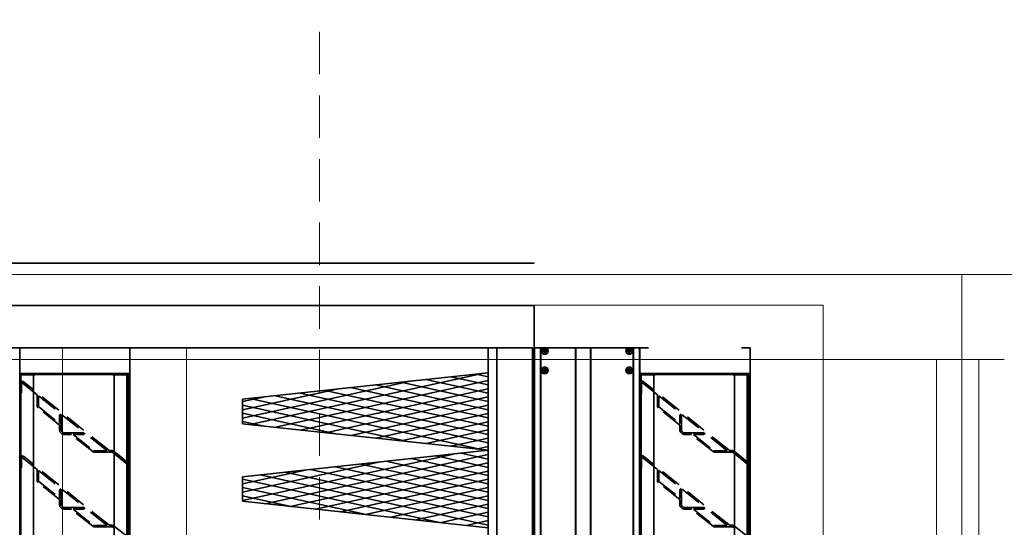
# Model space of a CAD drawing. Header units: millimetres. Extents: x -1465 to 393277, y -3788 to 454312.
# Tile 175 of 256: x 35396 to 36558, y 7886 to 8484. Entities that reach past the tile are written whole.
import ezdxf

# ---------------------------------------------------------------- set-up
doc = ezdxf.new("R2010")
doc.units = ezdxf.units.MM
doc.header["$XCLIPFRAME"] = 2
for name, pattern in [('DASHED', [0.75, 0.5, -0.25]), ('Dashed2cust', [50, 25, -25]), ('HIDDEN', [0.375, 0.25, -0.125])]:
    doc.linetypes.add(name, pattern=pattern)
for name, color, linetype in [('10_ALL_FEATURES', 8, 'Continuous'), ('DEFAULT_2', 8, 'Continuous'), ('FLUID-N1', 8, 'Continuous'), ('FLUID-N1-INS', 8, 'Continuous'), ('Konstrukcja - Siatka mod', 8, 'Continuous'), ('kontury', 8, 'Continuous')]:
    doc.layers.add(name, color=color, linetype=linetype)
picture_1 = doc.add_image_def('image2.bmp', size_in_pixel=(2333, 386))

msp = doc.modelspace()

# ---------------------------------------------------------------- linework, layer by layer
at = {"color": 8, "linetype": 'Dashed2cust', "lineweight": 35, "ltscale": 100}
msp.add_line((36003, 8197.3), (29697, 8197.3), dxfattribs=at)
at = {"color": 8, "linetype": 'Continuous', "lineweight": 35, "ltscale": 100}
for p, q in [((36003, 8147.3), (33779, 8147.3)), ((36003, 8097.3), (36003, 8147.3)), ((36001, 8097.3), (33777, 8097.3)), ((36001, 7216.3), (36001, 8097.3)), ((36003, 7216.3), (36003, 8097.3)), ((36003, 8097.3), (36003, 7216.3)), ((36003, 8097.3), (36013.5, 8097.3)), ((36003.5, 7216.3), (36003.5, 8097.3)), ((36010.7, 7216.3), (36010.7, 8097.3)), ((36011, 7216.3), (36011, 8097.3)), ((36017.6, 8094.3), (36013.3, 8094.3)), ((36017.6, 8093.3), (36013.3, 8093.3)), ((36014.5, 8093.3), (36014.5, 8094.3)), ((36015, 8096), (36015, 8091.7)), ((36016, 8094.8), (36015, 8094.8)), ((36016, 8093.3), (36015, 8094.3)), ((36015, 8093.3), (36016, 8094.3)), ((36016, 8093.8), (36015, 8093.8)), ((36016, 8092.8), (36015, 8092.8)), ((36015.5, 8093.3), (36015.5, 8094.3)), ((36016, 8096), (36016, 8091.7)), ((36016.5, 8093.3), (36016.5, 8094.3)), ((36017.4, 8097.3), (36113.5, 8097.3)), ((36052, 7216.3), (36052, 8097.3)), ((36052.5, 7216.3), (36052.5, 8097.3)), ((36069.5, 7216.3), (36069.5, 8097.3)), ((36070, 7216.3), (36070, 8097.3)), ((36117.6, 8094.3), (36113.3, 8094.3)), ((36117.6, 8093.3), (36113.3, 8093.3)), ((36114.5, 8093.3), (36114.5, 8094.3)), ((36115, 8096), (36115, 8091.7)), ((36116, 8094.8), (36115, 8094.8)), ((36115, 8093.3), (36116, 8094.3)), ((36116, 8093.3), (36115, 8094.3)), ((36116, 8093.8), (36115, 8093.8)), ((36116, 8092.8), (36115, 8092.8)), ((36115.5, 8093.3), (36115.5, 8094.3)), ((36116, 8096), (36116, 8091.7)), ((36116.5, 8093.3), (36116.5, 8094.3)), ((36117.4, 8097.3), (36128, 8097.3)), ((36120, 7216.3), (36120, 8097.3)), ((36120.2, 7216.3), (36120.2, 8097.3)), ((36127.5, 7216.3), (36127.5, 8097.3)), ((36128, 7216.3), (36128, 8097.3)), ((35396, 8066), (35397, 8066)), ((35412.4, 8065.7), (35396.1, 8065.7)), ((35397, 8066), (35397, 8065.7)), ((35397.5, 8067.3), (35522.4, 8067.3)), ((35412.4, 8066.5), (35397.5, 8066.5)), ((35397.5, 7248), (35397.5, 8065.7)), ((35397.9, 8067.3), (35397.9, 8066.5)), ((35412.4, 8067.3), (35412.4, 8066.5)), ((35412.4, 7248), (35412.4, 8065.7)), ((35412.4, 8065.7), (35413.9, 8065.7)), ((35413.9, 8067.3), (35413.9, 8065.7)), ((35506, 8066.5), (35413.9, 8066.5)), ((35413.9, 8066), (35432.6, 8066)), ((35436.4, 8066), (35483.8, 8066)), ((35487.5, 8066), (35506, 8066)), ((35506, 8067.3), (35506, 8065.7)), ((35507.6, 8065.7), (35506, 8065.7)), ((35507.6, 8067.3), (35507.6, 8066.5)), ((35522.4, 8066.5), (35507.6, 8066.5)), ((35507.6, 7248), (35507.6, 8065.7)), ((35523.9, 8065.7), (35507.6, 8065.7)), ((35522, 8067.3), (35522, 8066.5)), ((35522.4, 7248), (35522.4, 8065.7)), ((35522.9, 8066), (35522.9, 8065.7)), ((35523.9, 8066), (35522.9, 8066)), ((35523.9, 7247.7), (35523.9, 8066)), ((35668, 8006.9), (35943.6, 8067.4)), ((35949, 8063.3), (35934.6, 8066.4)), ((36003, 8067.3), (36001, 8067.3)), ((36017.6, 8071.3), (36013.3, 8071.3)), ((36017.6, 8070.3), (36013.3, 8070.3)), ((36014.5, 8070.3), (36014.5, 8071.3)), ((36015, 8073), (36015, 8068.7)), ((36016, 8071.8), (36015, 8071.8)), ((36016, 8070.3), (36015, 8071.3)), ((36015, 8070.3), (36016, 8071.3)), ((36016, 8070.8), (36015, 8070.8)), ((36016, 8069.8), (36015, 8069.8)), ((36015.5, 8070.3), (36015.5, 8071.3)), ((36016, 8073), (36016, 8068.7)), ((36016.5, 8070.3), (36016.5, 8071.3)), ((36117.6, 8071.3), (36113.3, 8071.3)), ((36117.6, 8070.3), (36113.3, 8070.3)), ((36114.5, 8070.3), (36114.5, 8071.3)), ((36115, 8073), (36115, 8068.7)), ((36116, 8071.8), (36115, 8071.8)), ((36115, 8070.3), (36116, 8071.3)), ((36116, 8070.3), (36115, 8071.3)), ((36116, 8070.8), (36115, 8070.8)), ((36116, 8069.8), (36115, 8069.8)), ((36115.5, 8070.3), (36115.5, 8071.3)), ((36116, 8073), (36116, 8068.7)), ((36116.5, 8070.3), (36116.5, 8071.3)), ((36128, 8066), (36129, 8066)), ((36144.4, 8065.7), (36128.1, 8065.7)), ((36129, 8066), (36129, 8065.7)), ((36129.5, 8067.3), (36254.4, 8067.3)), ((36144.4, 8066.5), (36129.5, 8066.5)), ((36129.5, 7248), (36129.5, 8065.7)), ((36129.9, 8067.3), (36129.9, 8066.5)), ((36144.4, 8067.3), (36144.4, 8066.5)), ((36144.4, 7248), (36144.4, 8065.7)), ((36144.4, 8065.7), (36145.9, 8065.7)), ((36145.9, 8067.3), (36145.9, 8065.7)), ((36238, 8066.5), (36145.9, 8066.5)), ((36145.9, 8066), (36164.6, 8066)), ((36168.4, 8066), (36215.8, 8066)), ((36219.5, 8066), (36238, 8066)), ((36238, 8067.3), (36238, 8065.7)), ((36239.6, 8065.7), (36238, 8065.7)), ((36239.6, 8067.3), (36239.6, 8066.5)), ((36254.4, 8066.5), (36239.6, 8066.5)), ((36239.6, 7248), (36239.6, 8065.7)), ((36255.9, 8065.7), (36239.6, 8065.7)), ((36254, 8067.3), (36254, 8066.5)), ((36254.4, 7248), (36254.4, 8065.7)), ((36254.9, 8066), (36254.9, 8065.7)), ((36255.9, 8066), (36254.9, 8066)), ((36255.9, 7247.7), (36255.9, 8066)), ((35396, 8055.9), (35396, 8044.5)), ((35659, 8014.6), (35856.9, 8058.1)), ((35697.7, 8003.7), (35949, 8058.9)), ((35949, 8024.4), (35815.9, 8053.7)), ((35949, 8034.1), (35845.6, 8056.9)), ((35949, 8043.9), (35875.3, 8060)), ((35949, 8053.6), (35904.9, 8063.2)), ((36128, 8055.9), (36128, 8044.5)), ((35659, 8024.3), (35770.3, 8048.7)), ((35949, 7995.3), (35727, 8044.1)), ((35727.3, 8000.5), (35949, 8049.2)), ((35949, 8005), (35756.6, 8047.3)), ((35949, 8014.7), (35786.3, 8050.5)), ((35659, 8034), (35683.7, 8039.4)), ((35855.8, 7986.6), (35659, 8029.9)), ((35942.4, 7977.3), (35667.6, 8037.7)), ((35949, 7985.6), (35697.3, 8040.9)), ((35757, 7997.3), (35949, 8039.5)), ((35786.7, 7994.1), (35949, 8029.7)), ((35769.2, 7996), (35659, 8020.2)), ((35816.3, 7990.9), (35949, 8020)), ((35445.1, 8016.2), (35445.1, 8001.5)), ((35682.5, 8005.3), (35659, 8010.5)), ((35846, 7987.7), (35949, 8010.3)), ((36177.1, 8016.2), (36177.1, 8001.5)), ((35875.7, 7984.5), (35949, 8000.6)), ((35905.3, 7981.3), (35949, 7990.9)), ((35659, 7917.5), (35908.1, 7972.2)), ((35685.5, 7913.6), (35949, 7971.5)), ((35949, 7966.2), (35917.1, 7973.2)), ((35935, 7978.1), (35949, 7981.2)), ((35949, 7975.9), (35946.7, 7976.4)), ((35523.9, 7962), (35524.4, 7961.7)), ((35523.9, 7962), (35524.4, 7961.7)), ((35659, 7927.2), (35821.5, 7962.9)), ((35715.2, 7910.4), (35949, 7961.8)), ((35949, 7927.3), (35798.4, 7960.4)), ((35949, 7937), (35828.1, 7963.6)), ((35949, 7946.8), (35857.8, 7966.8)), ((35949, 7956.5), (35887.4, 7970)), ((36255.9, 7962), (36256.4, 7961.7)), ((36255.9, 7962), (36256.4, 7961.7)), ((35523.9, 7958.4), (35523.9, 7954.5)), ((35659, 7936.9), (35734.8, 7953.6)), ((35949, 7898.2), (35709.4, 7950.8)), ((35949, 7907.9), (35739.1, 7954)), ((35744.9, 7907.2), (35949, 7952.1)), ((35949, 7917.6), (35768.8, 7957.2)), ((36255.9, 7958.4), (36255.9, 7954.5)), ((35891.3, 7891.5), (35659, 7942.5)), ((35949, 7888.5), (35679.8, 7947.6)), ((35774.5, 7904), (35949, 7942.4)), ((35445.1, 7928.2), (35445.1, 7913.5)), ((35804.7, 7900.8), (35659, 7932.8)), ((35804.2, 7900.8), (35949, 7932.7)), ((36177.1, 7928.2), (36177.1, 7913.5)), ((35718, 7910.1), (35659, 7923.1)), ((35833.8, 7897.6), (35949, 7922.9)), ((35863.5, 7894.5), (35949, 7913.2)), ((35893.2, 7891.3), (35949, 7903.5)), ((35922.8, 7888.1), (35949, 7893.8))]:
    msp.add_line(p, q, dxfattribs=at)
at = {"color": 8, "linetype": 'Continuous', "lineweight": 35, "ltscale": 100, "flags": 128}
for points in [[(29330.9, 8147.3), (36003, 8147.3), (36003, 7166.3), (29330.9, 7166.3)], [(35526, 7246.3), (35396, 7246.3), (35396, 8067.3), (35526, 8067.3)], [(36258, 7246.3), (36128, 7246.3), (36128, 8067.3), (36258, 8067.3)]]:
    msp.add_lwpolyline(points, close=True, dxfattribs=at)
for points in [[(35406.2, 7216.3), (35396, 7216.3), (35396, 8097.3), (35406.2, 8097.3)], [(35515.8, 7216.3), (35526, 7216.3), (35526, 8097.3), (35515.8, 8097.3)], [(36013.3, 8093.8), (36013.3, 8094), (36013.3, 8094.1), (36013.3, 8094.2), (36013.3, 8094.3)], [(36013.3, 8093.3), (36013.3, 8093.5), (36013.3, 8093.6), (36013.3, 8093.7), (36013.3, 8093.8)], [(36016, 8096), (36015.8, 8096), (36015.7, 8096), (36015.5, 8096), (36015.3, 8096), (36015.2, 8096), (36015, 8096)], [(36015, 8091.7), (36015.2, 8091.7), (36015.3, 8091.7), (36015.5, 8091.7), (36015.7, 8091.7), (36015.8, 8091.7), (36016, 8091.7)], [(36017.6, 8094.3), (36017.6, 8094.2), (36017.6, 8094.1), (36017.6, 8094), (36017.6, 8093.8)], [(36017.6, 8093.8), (36017.6, 8093.7), (36017.6, 8093.6), (36017.6, 8093.5), (36017.6, 8093.3)], [(36113.3, 8093.8), (36113.3, 8094), (36113.3, 8094.1), (36113.3, 8094.2), (36113.3, 8094.3)], [(36113.3, 8093.3), (36113.3, 8093.5), (36113.3, 8093.6), (36113.3, 8093.7), (36113.3, 8093.8)], [(36116, 8096), (36115.8, 8096), (36115.7, 8096), (36115.5, 8096), (36115.3, 8096), (36115.2, 8096), (36115, 8096)], [(36115, 8091.7), (36115.2, 8091.7), (36115.3, 8091.7), (36115.5, 8091.7), (36115.7, 8091.7), (36115.8, 8091.7), (36116, 8091.7)], [(36117.6, 8094.3), (36117.6, 8094.2), (36117.6, 8094.1), (36117.6, 8094), (36117.6, 8093.8)], [(36117.6, 8093.8), (36117.6, 8093.7), (36117.6, 8093.6), (36117.6, 8093.5), (36117.6, 8093.3)], [(36138.2, 7216.3), (36128, 7216.3), (36128, 8097.3), (36138.2, 8097.3)], [(36247.8, 7216.3), (36258, 7216.3), (36258, 8097.3), (36247.8, 8097.3)], [(36013.3, 8070.8), (36013.3, 8071), (36013.3, 8071.1), (36013.3, 8071.2), (36013.3, 8071.3)], [(36013.3, 8070.3), (36013.3, 8070.5), (36013.3, 8070.6), (36013.3, 8070.7), (36013.3, 8070.8)], [(36016, 8073), (36015.8, 8073), (36015.7, 8073), (36015.5, 8073), (36015.3, 8073), (36015.2, 8073), (36015, 8073)], [(36015, 8068.7), (36015.2, 8068.7), (36015.3, 8068.7), (36015.5, 8068.7), (36015.7, 8068.7), (36015.8, 8068.7), (36016, 8068.7)], [(36017.6, 8071.3), (36017.6, 8071.2), (36017.6, 8071.1), (36017.6, 8071), (36017.6, 8070.8)], [(36017.6, 8070.8), (36017.6, 8070.7), (36017.6, 8070.6), (36017.6, 8070.5), (36017.6, 8070.3)], [(36113.3, 8070.8), (36113.3, 8071), (36113.3, 8071.1), (36113.3, 8071.2), (36113.3, 8071.3)], [(36113.3, 8070.3), (36113.3, 8070.5), (36113.3, 8070.6), (36113.3, 8070.7), (36113.3, 8070.8)], [(36116, 8073), (36115.8, 8073), (36115.7, 8073), (36115.5, 8073), (36115.3, 8073), (36115.2, 8073), (36115, 8073)], [(36115, 8068.7), (36115.2, 8068.7), (36115.3, 8068.7), (36115.5, 8068.7), (36115.7, 8068.7), (36115.8, 8068.7), (36116, 8068.7)], [(36117.6, 8071.3), (36117.6, 8071.2), (36117.6, 8071.1), (36117.6, 8071), (36117.6, 8070.8)], [(36117.6, 8070.8), (36117.6, 8070.7), (36117.6, 8070.6), (36117.6, 8070.5), (36117.6, 8070.3)]]:
    msp.add_lwpolyline(points, dxfattribs=at)
at = {"color": 8, "linetype": 'Continuous', "lineweight": 35, "ltscale": 100}
for centre, radius in [((36015.5, 8093.8), 4), ((36015.5, 8093.8), 3.55), ((36115.5, 8093.8), 4), ((36115.5, 8093.8), 3.55), ((36015.5, 8070.8), 4), ((36015.5, 8070.8), 3.55), ((36115.5, 8070.8), 4), ((36115.5, 8070.8), 3.55)]:
    msp.add_circle(centre, radius, dxfattribs=at)
for centre, major_axis, start_param, end_param in [((35397.5, 8066), (-1.54, 0), 4.712389, 6.123908), ((35397.5, 8066), (-0.512, 0), 4.712389, 6.283185), ((35522.4, 8066), (-1.54, 0), 3.141593, 4.712389), ((35522.4, 8066), (-0.512, 0), 3.141593, 4.712389), ((36129.5, 8066), (-1.54, 0), 4.712389, 6.123908), ((36129.5, 8066), (-0.512, 0), 4.712389, 6.283185), ((36254.4, 8066), (-1.54, 0), 3.141593, 4.712389), ((36254.4, 8066), (-0.512, 0), 3.141593, 4.712389), ((35520.9, 7958.4), (-5.12, 0), 3.141593, 3.961897), ((35520.9, 7958.4), (-5.12, 0), 3.141593, 3.961897), ((36252.9, 7958.4), (-5.12, 0), 3.141593, 3.961897), ((36252.9, 7958.4), (-5.12, 0), 3.141593, 3.961897)]:
    msp.add_ellipse(centre, major_axis=major_axis, ratio=0.85965, start_param=start_param, end_param=end_param, dxfattribs=at)
at = {"layer": '10_ALL_FEATURES', "color": 8, "linetype": 'HIDDEN', "lineweight": 35, "ltscale": 100}
for p, q in [((35396, 8044.5), (35396, 8055.9)), ((35398, 8055.9), (35398, 8044.5)), ((35398, 8055.9), (35398, 8044.5)), ((36128, 8044.5), (36128, 8055.9)), ((36130, 8055.9), (36130, 8044.5)), ((36130, 8055.9), (36130, 8044.5)), ((35397.5, 8044), (35396.5, 8044)), ((35397.5, 8044), (35396.5, 8044)), ((36129.5, 8044), (36128.5, 8044)), ((36129.5, 8044), (36128.5, 8044)), ((35398, 7967.9), (35398, 7956.5)), ((35398, 7967.9), (35398, 7956.5)), ((36130, 7967.9), (36130, 7956.5)), ((36130, 7967.9), (36130, 7956.5)), ((35397.5, 7956), (35396.5, 7956)), ((35397.5, 7956), (35396.5, 7956)), ((35523.9, 7954.5), (35523.9, 7958.4)), ((36129.5, 7956), (36128.5, 7956)), ((36129.5, 7956), (36128.5, 7956)), ((36255.9, 7954.5), (36255.9, 7958.4))]:
    msp.add_line(p, q, dxfattribs=at)
at = {"layer": '10_ALL_FEATURES', "color": 8, "linetype": 'Continuous', "lineweight": 35, "ltscale": 100}
for p, q in [((35525.5, 7954), (35524.4, 7954)), ((35525.5, 7954), (35524.4, 7954)), ((35526, 7958.4), (35526, 7954.5)), ((35526, 7958.4), (35526, 7954.5)), ((36257.5, 7954), (36256.4, 7954)), ((36257.5, 7954), (36256.4, 7954)), ((36258, 7958.4), (36258, 7954.5)), ((36258, 7958.4), (36258, 7954.5))]:
    msp.add_line(p, q, dxfattribs=at)
at = {"layer": '10_ALL_FEATURES', "color": 8, "linetype": 'HIDDEN', "lineweight": 35, "ltscale": 100}
for centre, major_axis, start_param, end_param in [((35396.5, 8044.5), (-0.512, 0), 0, 1.570796), ((35396.5, 8044.5), (-0.512, 0), 0, 1.570796), ((35397.5, 8044.5), (-0.512, 0), 1.570796, 3.141593), ((35397.5, 8044.5), (-0.512, 0), 1.570796, 3.141593), ((36128.5, 8044.5), (-0.512, 0), 0, 1.570796), ((36128.5, 8044.5), (-0.512, 0), 0, 1.570796), ((36129.5, 8044.5), (-0.512, 0), 1.570796, 3.141593), ((36129.5, 8044.5), (-0.512, 0), 1.570796, 3.141593), ((35449.2, 8000.5), (-6.14, 0), 0, 1.570796), ((36181.2, 8000.5), (-6.14, 0), 0, 1.570796), ((35396.5, 7956.5), (-0.512, 0), 0, 1.570796), ((35396.5, 7956.5), (-0.512, 0), 0, 1.570796), ((35397.5, 7956.5), (-0.512, 0), 1.570796, 3.141593), ((35397.5, 7956.5), (-0.512, 0), 1.570796, 3.141593), ((36128.5, 7956.5), (-0.512, 0), 0, 1.570796), ((36128.5, 7956.5), (-0.512, 0), 0, 1.570796), ((36129.5, 7956.5), (-0.512, 0), 1.570796, 3.141593), ((36129.5, 7956.5), (-0.512, 0), 1.570796, 3.141593), ((35449.2, 7912.5), (-6.14, 0), 0, 1.570796), ((36181.2, 7912.5), (-6.14, 0), 0, 1.570796)]:
    msp.add_ellipse(centre, major_axis=major_axis, ratio=0.85965, start_param=start_param, end_param=end_param, dxfattribs=at)
at = {"layer": '10_ALL_FEATURES', "color": 8, "linetype": 'Continuous', "lineweight": 35, "ltscale": 100}
for centre, start_param, end_param in [((35524.4, 7954.5), 0, 1.570796), ((35524.4, 7954.5), 0, 1.570796), ((35525.5, 7954.5), 1.570796, 3.141593), ((35525.5, 7954.5), 1.570796, 3.141593), ((36256.4, 7954.5), 0, 1.570796), ((36256.4, 7954.5), 0, 1.570796), ((36257.5, 7954.5), 1.570796, 3.141593), ((36257.5, 7954.5), 1.570796, 3.141593)]:
    msp.add_ellipse(centre, major_axis=(-0.512, 0), ratio=0.85965, start_param=start_param, end_param=end_param, dxfattribs=at)
at = {"layer": 'DEFAULT_2', "color": 8, "linetype": 'HIDDEN', "lineweight": 35, "ltscale": 100}
for p, q in [((35396.1, 8065.7), (35396, 8065.7)), ((35397, 7248), (35397, 8065.7)), ((35432.6, 8066), (35436.4, 8066)), ((35483.8, 8066), (35487.5, 8066)), ((35522.9, 7248), (35522.9, 8065.7)), ((36128.1, 8065.7), (36128, 8065.7)), ((36129, 7248), (36129, 8065.7)), ((36164.6, 8066), (36168.4, 8066)), ((36215.8, 8066), (36219.5, 8066)), ((36254.9, 7248), (36254.9, 8065.7)), ((35398.9, 8056.2), (35416.7, 8041.9)), ((35500.7, 7977), (35400.3, 8057.5)), ((36130.9, 8056.2), (36148.7, 8041.9)), ((36232.7, 7977), (36132.3, 8057.5)), ((35416.7, 8028.2), (35416.7, 8041.9)), ((36148.7, 8028.2), (36148.7, 8041.9)), ((35418.3, 8040.7), (35418.3, 8028.2)), ((35418.3, 8040.7), (35444.7, 8019.5)), ((36150.3, 8040.7), (36150.3, 8028.2)), ((36150.3, 8040.7), (36176.7, 8019.5)), ((35443.1, 8006.4), (35417.4, 8026.9)), ((35418.4, 8027.9), (35443.1, 8008.2)), ((35443.6, 8018.6), (35444.7, 8019.5)), ((35445.1, 8016.2), (35445.1, 8017.8)), ((35445.3, 8018.1), (35445.8, 8018.6)), ((35445.8, 8018.6), (35472, 7997.6)), ((35523.9, 8018.9), (35522.9, 8018.9)), ((36175.1, 8006.4), (36149.4, 8026.9)), ((36150.4, 8027.9), (36175.1, 8008.2)), ((36175.6, 8018.6), (36176.7, 8019.5)), ((36177.1, 8016.2), (36177.1, 8017.8)), ((36177.3, 8018.1), (36177.8, 8018.6)), ((36177.8, 8018.6), (36204, 7997.6)), ((36255.9, 8018.9), (36254.9, 8018.9)), ((35443.1, 8008.2), (35443.1, 8017.4)), ((35443.1, 8000.5), (35443.1, 8006.4)), ((35522.9, 8007.5), (35523.9, 8007.5)), ((36175.1, 8008.2), (36175.1, 8017.4)), ((36175.1, 8000.5), (36175.1, 8006.4)), ((36254.9, 8007.5), (36255.9, 8007.5)), ((35396, 8005.3), (35397, 8005.3)), ((35396, 8000), (35397, 8000)), ((35445.1, 8000.5), (35445.1, 8001.5)), ((35471.1, 7997), (35449.2, 7997)), ((35457, 7995.2), (35449.2, 7995.2)), ((35482.2, 7975), (35457, 7995.2)), ((35459.2, 7995.2), (35483.2, 7976)), ((35470.6, 7995.2), (35459.2, 7995.2)), ((35472, 7997.6), (35471.4, 7997.1)), ((35473.1, 7996.7), (35472.1, 7995.8)), ((35499.1, 7975.9), (35473.1, 7996.7)), ((36128, 8005.3), (36129, 8005.3)), ((36128, 8000), (36129, 8000)), ((36177.1, 8000.5), (36177.1, 8001.5)), ((36203.1, 7997), (36181.2, 7997)), ((36189, 7995.2), (36181.2, 7995.2)), ((36214.2, 7975), (36189, 7995.2)), ((36191.2, 7995.2), (36215.2, 7976)), ((36202.6, 7995.2), (36191.2, 7995.2)), ((36204, 7997.6), (36203.4, 7997.1)), ((36205.1, 7996.7), (36204.1, 7995.8)), ((36231.1, 7975.9), (36205.1, 7996.7)), ((35483.6, 7975.9), (35499.1, 7975.9)), ((35483.6, 7974.5), (35504.1, 7974.5)), ((35502.8, 7976.3), (35504.1, 7976.3)), ((35523, 7960.4), (35506.2, 7973.8)), ((35507.6, 7975.1), (35523.9, 7962)), ((36215.6, 7975.9), (36231.1, 7975.9)), ((36215.6, 7974.5), (36236.1, 7974.5)), ((36234.8, 7976.3), (36236.1, 7976.3)), ((36255, 7960.4), (36238.2, 7973.8)), ((36239.6, 7975.1), (36255.9, 7962)), ((35398.9, 7968.2), (35416.7, 7953.9)), ((35500.7, 7889), (35400.3, 7969.5)), ((36130.9, 7968.2), (36148.7, 7953.9)), ((36232.7, 7889), (36132.3, 7969.5)), ((35416.7, 7940.2), (35416.7, 7953.9)), ((35418.3, 7952.7), (35418.3, 7940.2)), ((35418.3, 7952.7), (35444.7, 7931.5)), ((36148.7, 7940.2), (36148.7, 7953.9)), ((36150.3, 7952.7), (36150.3, 7940.2)), ((36150.3, 7952.7), (36176.7, 7931.5)), ((35443.1, 7918.4), (35417.4, 7939)), ((35418.4, 7939.9), (35443.1, 7920.2)), ((36175.1, 7918.4), (36149.4, 7939)), ((36150.4, 7939.9), (36175.1, 7920.2)), ((35443.1, 7920.2), (35443.1, 7929.4)), ((35443.6, 7930.6), (35444.7, 7931.5)), ((35445.1, 7928.2), (35445.1, 7929.8)), ((35445.3, 7930.1), (35445.8, 7930.6)), ((35445.8, 7930.6), (35472, 7909.6)), ((36175.1, 7920.2), (36175.1, 7929.4)), ((36175.6, 7930.6), (36176.7, 7931.5)), ((36177.1, 7928.2), (36177.1, 7929.8)), ((36177.3, 7930.1), (36177.8, 7930.6)), ((36177.8, 7930.6), (36204, 7909.6)), ((35443.1, 7912.5), (35443.1, 7918.4)), ((35445.1, 7912.5), (35445.1, 7913.5)), ((36175.1, 7912.5), (36175.1, 7918.4)), ((36177.1, 7912.5), (36177.1, 7913.5)), ((35471.1, 7909), (35449.2, 7909)), ((35457, 7907.2), (35449.2, 7907.2)), ((35482.2, 7887), (35457, 7907.2)), ((35459.2, 7907.2), (35483.2, 7888)), ((35470.6, 7907.2), (35459.2, 7907.2)), ((35472, 7909.6), (35471.4, 7909.1)), ((35473.1, 7908.7), (35472.1, 7907.8)), ((35499.1, 7887.9), (35473.1, 7908.7)), ((36203.1, 7909), (36181.2, 7909)), ((36189, 7907.2), (36181.2, 7907.2)), ((36214.2, 7887), (36189, 7907.2)), ((36191.2, 7907.2), (36215.2, 7888)), ((36202.6, 7907.2), (36191.2, 7907.2)), ((36204, 7909.6), (36203.4, 7909.1)), ((36205.1, 7908.7), (36204.1, 7907.8)), ((36231.1, 7887.9), (36205.1, 7908.7)), ((35483.6, 7887.9), (35499.1, 7887.9)), ((35483.6, 7886.5), (35504.1, 7886.5)), ((35502.8, 7888.3), (35504.1, 7888.3)), ((35507.6, 7887.1), (35523.9, 7874)), ((36215.6, 7887.9), (36231.1, 7887.9)), ((36215.6, 7886.5), (36236.1, 7886.5)), ((36234.8, 7888.3), (36236.1, 7888.3)), ((36239.6, 7887.1), (36255.9, 7874))]:
    msp.add_line(p, q, dxfattribs=at)
for centre, major_axis, start_param, end_param in [((35397.5, 8066), (-1.54, 0), 6.123908, 6.283185), ((36129.5, 8066), (-1.54, 0), 6.123908, 6.283185), ((35398.5, 8055.9), (-2.56, 0), 3.961897, 6.283185), ((35398.5, 8055.9), (-2.56, 0), 3.961897, 6.283185), ((35398.5, 8055.9), (-0.512, 0), 3.961897, 6.283185), ((35398.5, 8055.9), (-0.512, 0), 3.961897, 6.283185), ((36130.5, 8055.9), (-2.56, 0), 3.961897, 6.283185), ((36130.5, 8055.9), (-2.56, 0), 3.961897, 6.283185), ((36130.5, 8055.9), (-0.512, 0), 3.961897, 6.283185), ((36130.5, 8055.9), (-0.512, 0), 3.961897, 6.283185), ((35418.8, 8028.2), (-2.05, 0), 0, 0.820305), ((35418.8, 8028.2), (-0.512, 0), 0, 0.820305), ((35445.1, 8017.4), (-2.05, 0), 5.532694, 6.283185), ((35445.6, 8017.8), (-0.512, 0), 5.532694, 6.283185), ((36150.8, 8028.2), (-2.05, 0), 0, 0.820305), ((36150.8, 8028.2), (-0.512, 0), 0, 0.820305), ((36177.1, 8017.4), (-2.05, 0), 5.532694, 6.283185), ((36177.6, 8017.8), (-0.512, 0), 5.532694, 6.283185), ((35449.2, 8000.5), (-4.09, 0), 0, 1.570796), ((35470.6, 7997), (-2.05, 0), 1.570796, 2.391101), ((35471.1, 7997.4), (-0.512, 0), 1.570796, 2.391101), ((36181.2, 8000.5), (-4.09, 0), 0, 1.570796), ((36202.6, 7997), (-2.05, 0), 1.570796, 2.391101), ((36203.1, 7997.4), (-0.512, 0), 1.570796, 2.391101), ((35483.6, 7976.3), (-2.05, 0), 0.820305, 1.570796), ((35483.6, 7976.3), (-0.512, 0), 0.820305, 1.570796), ((35502.8, 7978.9), (-3.07, 0), 0.820305, 1.570796), ((35504.1, 7971.9), (-5.12, 0), 3.961897, 4.712389), ((35504.1, 7971.9), (-3.07, 0), 3.961897, 4.712389), ((36215.6, 7976.3), (-2.05, 0), 0.820305, 1.570796), ((36215.6, 7976.3), (-0.512, 0), 0.820305, 1.570796), ((36234.8, 7978.9), (-3.07, 0), 0.820305, 1.570796), ((36236.1, 7971.9), (-5.12, 0), 3.961897, 4.712389), ((36236.1, 7971.9), (-3.07, 0), 3.961897, 4.712389), ((35398.5, 7967.9), (-2.56, 0), 3.961897, 6.283185), ((35398.5, 7967.9), (-2.56, 0), 3.961897, 6.283185), ((35398.5, 7967.9), (-0.512, 0), 3.961897, 6.283185), ((35398.5, 7967.9), (-0.512, 0), 3.961897, 6.283185), ((35520.9, 7958.4), (-3.07, 0), 3.141593, 3.961897), ((35520.9, 7958.4), (-3.07, 0), 3.141593, 3.961897), ((36130.5, 7967.9), (-2.56, 0), 3.961897, 6.283185), ((36130.5, 7967.9), (-2.56, 0), 3.961897, 6.283185), ((36130.5, 7967.9), (-0.512, 0), 3.961897, 6.283185), ((36130.5, 7967.9), (-0.512, 0), 3.961897, 6.283185), ((36252.9, 7958.4), (-3.07, 0), 3.141593, 3.961897), ((36252.9, 7958.4), (-3.07, 0), 3.141593, 3.961897), ((35418.8, 7940.2), (-2.05, 0), 0, 0.820305), ((35418.8, 7940.2), (-0.512, 0), 0, 0.820305), ((36150.8, 7940.2), (-2.05, 0), 0, 0.820305), ((36150.8, 7940.2), (-0.512, 0), 0, 0.820305), ((35445.1, 7929.4), (-2.05, 0), 5.532694, 6.283185), ((35445.6, 7929.8), (-0.512, 0), 5.532694, 6.283185), ((36177.1, 7929.4), (-2.05, 0), 5.532694, 6.283185), ((36177.6, 7929.8), (-0.512, 0), 5.532694, 6.283185), ((35449.2, 7912.5), (-4.09, 0), 0, 1.570796), ((35470.6, 7909), (-2.05, 0), 1.570796, 2.391101), ((35471.1, 7909.4), (-0.512, 0), 1.570796, 2.391101), ((36181.2, 7912.5), (-4.09, 0), 0, 1.570796), ((36202.6, 7909), (-2.05, 0), 1.570796, 2.391101), ((36203.1, 7909.4), (-0.512, 0), 1.570796, 2.391101), ((35483.6, 7888.3), (-2.05, 0), 0.820305, 1.570796), ((35483.6, 7888.3), (-0.512, 0), 0.820305, 1.570796), ((35502.8, 7890.9), (-3.07, 0), 0.820305, 1.570796), ((35504.1, 7883.9), (-5.12, 0), 3.961897, 4.712389), ((35504.1, 7883.9), (-3.07, 0), 3.961897, 4.712389), ((36215.6, 7888.3), (-2.05, 0), 0.820305, 1.570796), ((36215.6, 7888.3), (-0.512, 0), 0.820305, 1.570796), ((36234.8, 7890.9), (-3.07, 0), 0.820305, 1.570796), ((36236.1, 7883.9), (-5.12, 0), 3.961897, 4.712389), ((36236.1, 7883.9), (-3.07, 0), 3.961897, 4.712389)]:
    msp.add_ellipse(centre, major_axis=major_axis, ratio=0.85965, start_param=start_param, end_param=end_param, dxfattribs=at)
at = {"layer": 'FLUID-N1', "color": 8, "linetype": 'Continuous', "lineweight": 13, "ltscale": 100}
for q in [(35008, 8083.8), (36558, 8083.8)]:
    msp.add_line((36508, 8083.8), q, dxfattribs=at)
at = {"layer": 'FLUID-N1', "color": 8, "linetype": 'Continuous', "lineweight": 18, "ltscale": 100}
for p, q in [((36478, 7183.8), (36478, 8083.8)), ((36528, 7183.8), (36528, 8083.8))]:
    msp.add_line(p, q, dxfattribs=at)
at = {"layer": 'FLUID-N1-INS', "color": 8, "linetype": 'Continuous', "lineweight": 13, "ltscale": 100}
for p, q in [((35008, 8183.8), (36508, 8183.8)), ((36508, 7083.8), (36508, 8183.8)), ((36508, 8183.7), (36558, 8183.7)), ((36558, 8183.7), (37257.9, 8183.7))]:
    msp.add_line(p, q, dxfattribs=at)
at = {"layer": 'Konstrukcja - Siatka mod', "color": 8, "linetype": 'DASHED', "lineweight": 13, "ltscale": 100}
msp.add_line((35750, 2720), (35750, 19684.8), dxfattribs=at)
at = {"layer": 'kontury', "color": 8, "linetype": 'Continuous', "lineweight": 35, "ltscale": 100}
for p, q in [((35949, 7216.3), (35949, 8097.3)), ((35949, 8097.3), (35959, 8097.3)), ((35959, 7216.3), (35959, 8097.3)), ((35959, 8097.3), (35959, 7216.3)), ((35949, 8068), (35659, 8036.8)), ((35949, 7976.6), (35949, 8068)), ((35659, 8036.8), (35659, 8007.8)), ((35659, 8007.8), (35949, 7976.6)), ((35949, 7976.6), (35659, 7945.4)), ((35949, 7885.3), (35949, 7976.6)), ((35659, 7945.4), (35659, 7916.5)), ((35659, 7916.5), (35949, 7885.3))]:
    msp.add_line(p, q, dxfattribs=at)
at = {"layer": 'kontury', "color": 8, "linetype": 'Continuous', "lineweight": 13, "ltscale": 100, "flags": 128}
msp.add_lwpolyline([(35446.7, 8097.3), (35593, 8097.3), (35593, 7516.3), (35446.7, 7516.3)], close=True, dxfattribs=at)

# ---------------------------------------------------------------- pictures from other files: only their frames are drawn
at = {"color": 8, "lineweight": 13}
image = msp.add_image(picture_1, insert=(30400.7, 7164.1), size_in_units=(5943.4, 983.7), dxfattribs=at)
image.set_boundary_path([(-0.5, -0.5), (2332.5, 385.5)])

doc.saveas('drawing.dxf')
